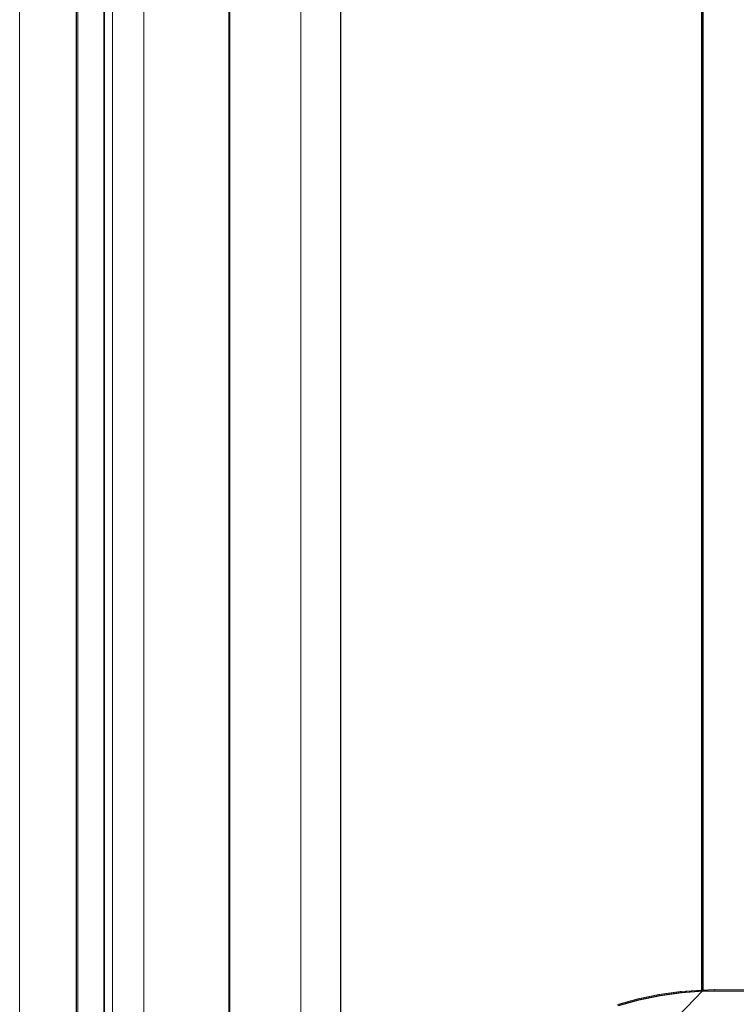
# Model space of a CAD drawing. Header units: millimetres. Extents: x -1290 to 1795, y -4192 to -1311.
# Tile 52 of 256: x 518.09 to 525.51, y -3280.45 to -3270.25. Entities that reach past the tile are written whole.
import ezdxf

# ---------------------------------------------------------------- set-up
doc = ezdxf.new("R2010")
doc.units = ezdxf.units.MM
doc.layers.add('Aparatura', color=7, linetype='Continuous', lineweight=13)

msp = doc.modelspace()

# ---------------------------------------------------------------- linework, layer by layer
at = {"layer": 'Aparatura', "lineweight": 13}
for points in [[(518.694, -3230.396), (518.694, -3306.753), (518.694, -3230.396)], [(518.968, -3294.305), (518.968, -3242.843), (518.936, -3242.843), (518.676, -3242.849), (518.676, -3294.299), (518.936, -3294.305), (518.968, -3294.305)], [(518.968, -3294.305), (518.968, -3242.843), (518.936, -3242.843), (518.676, -3242.849), (518.676, -3294.299), (518.936, -3294.305), (518.968, -3294.305)], [(518.676, -3242.849), (518.676, -3294.299), (518.676, -3242.849)], [(518.964, -3294.304), (518.964, -3242.844), (518.937, -3242.844), (518.68, -3242.85), (518.68, -3294.299), (518.937, -3294.304), (518.964, -3294.304)], [(518.964, -3294.304), (518.964, -3242.844), (518.937, -3242.844), (518.68, -3242.85), (518.68, -3294.299), (518.937, -3294.304), (518.964, -3294.304)], [(518.68, -3242.85), (518.68, -3294.298), (518.68, -3242.85)], [(518.964, -3294.304), (518.964, -3242.844), (518.964, -3294.304)], [(518.968, -3294.305), (518.968, -3242.843), (518.968, -3294.305)], [(519.051, -3294.086), (519.051, -3243.062), (518.091, -3243.062), (518.091, -3294.086), (519.051, -3294.086)], [(519.051, -3294.086), (519.051, -3243.062), (518.091, -3243.062), (518.091, -3294.086), (519.051, -3294.086)], [(519.051, -3294.086), (519.051, -3243.062), (519.051, -3294.086)], [(519.051, -3243.062), (519.051, -3294.086), (521.002, -3294.086), (521.002, -3243.062), (519.051, -3243.062)], [(519.051, -3243.062), (519.051, -3294.086), (521.002, -3294.086), (521.002, -3243.062), (519.051, -3243.062)], [(604.545, -3294.091), (604.545, -3243.057), (521.002, -3243.062), (521.002, -3294.086), (604.545, -3294.091)], [(604.545, -3294.091), (604.545, -3243.057), (521.002, -3243.062), (521.002, -3294.086), (604.545, -3294.091)], [(521.002, -3243.062), (521.002, -3294.086), (521.002, -3243.062)], [(519.051, -3293.841), (519.051, -3243.308), (519.051, -3293.841)], [(521.412, -3293.434), (521.412, -3243.715), (521.412, -3293.434)], [(597.681, -3243.715), (597.681, -3266.607), (525.626, -3266.607), (525.626, -3243.715), (521.412, -3243.715), (521.412, -3293.434), (525.626, -3293.434), (525.626, -3270.541), (597.681, -3270.541), (597.681, -3293.434), (601.813, -3293.434), (601.813, -3243.715), (597.681, -3243.715)], [(521.416, -3293.432), (521.416, -3243.716), (521.416, -3293.432)], [(597.716, -3243.716), (597.716, -3266.612), (525.629, -3266.612), (525.629, -3243.716), (521.416, -3243.716), (521.416, -3293.432), (525.629, -3293.432), (525.629, -3270.537), (597.716, -3270.537), (597.716, -3293.432), (601.847, -3293.432), (601.847, -3243.716), (597.716, -3243.716)], [(520.257, -3288.202), (520.257, -3288.197), (520.257, -3266.37), (520.257, -3252.782), (520.257, -3247.775), (520.257, -3245.597), (520.257, -3244.931), (520.257, -3244.667), (520.257, -3244.587), (520.257, -3244.554), (520.257, -3244.549), (520.257, -3244.543), (520.257, -3288.202)], [(525.15, -3268.566), (525.15, -3280.317), (525.15, -3268.566)], [(519.376, -3269.581), (519.376, -3269.581), (519.376, -3288.331), (519.376, -3269.581)], [(525.296, -3280.294), (525.15, -3280.317), (525.296, -3280.294)], [(526.446, -3280.317), (525.279, -3280.294), (526.446, -3280.317)]]:
    msp.add_lwpolyline(points, close=True, dxfattribs=at)
for points in [[(518.694, -3230.396), (518.694, -3306.753), (518.699, -3306.817), (518.715, -3306.882), (518.742, -3306.941), (518.774, -3307), (518.817, -3307.048), (518.866, -3307.091), (518.925, -3307.124), (518.984, -3307.15), (519.048, -3307.167), (519.113, -3307.172), (519.113, -3307.172), (561.307, -3307.172), (588.002, -3307.172)], [(520.257, -3266.369), (520.257, -3288.195)], [(520.257, -3288.193), (520.257, -3266.37)], [(520.265, -3266.37), (520.265, -3288.189)], [(524.283, -3280.459), (524.493, -3280.4), (524.713, -3280.357), (524.933, -3280.325), (525.159, -3280.308), (525.159, -3268.574)], [(524.289, -3280.463), (524.499, -3280.404), (524.72, -3280.361), (524.941, -3280.329), (525.167, -3280.313), (525.167, -3268.574)], [(525.15, -3268.574), (525.15, -3280.317), (525.28, -3280.311), (526.435, -3280.317), (527.607, -3280.338), (528.476, -3280.365), (528.476, -3280.365), (528.476, -3279.72), (528.476, -3279.262), (528.476, -3279.096), (528.476, -3279.02), (528.476, -3278.999), (528.476, -3278.988), (528.476, -3278.983), (528.476, -3268.574)], [(525.158, -3268.574), (525.158, -3280.309), (525.287, -3280.303), (526.437, -3280.309), (527.603, -3280.33), (528.468, -3280.357), (528.468, -3280.357), (528.468, -3279.712), (528.468, -3279.255), (528.468, -3279.088), (528.468, -3279.013), (528.468, -3278.992), (528.468, -3278.981), (528.468, -3278.975), (528.468, -3268.574)], [(519.376, -3269.59), (519.376, -3287.607), (519.376, -3288.327), (519.376, -3296.962), (519.376, -3302.796), (519.376, -3304.941), (519.376, -3305.876), (519.376, -3306.161), (519.376, -3306.28), (519.376, -3306.312), (519.376, -3306.323), (519.376, -3306.333), (519.381, -3306.371), (519.398, -3306.409), (519.419, -3306.446), (519.457, -3306.468), (519.494, -3306.484), (519.532, -3306.489), (519.537, -3306.489), (529.412, -3306.489), (535.762, -3306.489), (538.115, -3306.489), (538.684, -3306.489), (562.677, -3306.489)], [(563.171, -3306.489), (539.135, -3306.489), (538.115, -3306.489), (535.762, -3306.489), (529.412, -3306.489), (519.537, -3306.489), (519.532, -3306.489), (519.494, -3306.484), (519.457, -3306.468), (519.419, -3306.446), (519.398, -3306.409), (519.381, -3306.371), (519.376, -3306.333), (519.376, -3306.323), (519.376, -3306.312), (519.376, -3306.28), (519.376, -3306.161), (519.376, -3305.876), (519.376, -3304.941), (519.376, -3302.796), (519.376, -3296.962), (519.376, -3288.327), (519.376, -3269.961)], [(522.008, -3283.585), (525.167, -3280.3), (525.167, -3280.3), (524.941, -3280.316), (524.719, -3280.348), (524.498, -3280.392), (524.287, -3280.451)], [(526.437, -3280.3), (525.285, -3280.294), (525.156, -3280.3), (524.93, -3280.316), (524.709, -3280.348), (524.489, -3280.391), (524.279, -3280.451)]]:
    msp.add_lwpolyline(points, dxfattribs=at)

doc.saveas('drawing.dxf')
